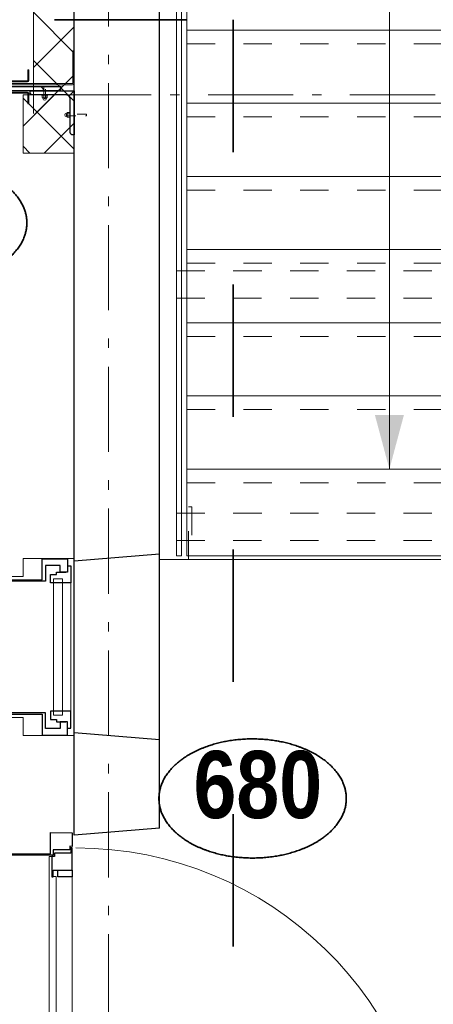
# Model space of a CAD drawing. Header units: millimetres. Extents: x 274611 to 571164, y 158736 to 298905.
# Tile 154 of 172: x 545654 to 546868, y 207620 to 210513. Entities that reach past the tile are written whole.
import ezdxf
from ezdxf.enums import TextEntityAlignment as Align

# ---------------------------------------------------------------- set-up
doc = ezdxf.new("R2010")
doc.units = ezdxf.units.MM
doc.header["$LTSCALE"] = 400
for name, pattern in [('STYLE_01', [0.416641, 0.208282, -0.208359]), ('STYLE_06', [1.041641, 0.625, -0.208282, 0.069427, -0.138931]), ('STYLE_21', [0.138889, 0.069444, -0.069444]), ('STYLE_22', [1.944444, 0.972222, -0.972222])]:
    doc.linetypes.add(name, pattern=pattern)
for name, color, linetype, lineweight in [('Binnenkozijnen', 140, 'Continuous', 15), ('Buitenkozijnen', 140, 'Continuous', 15), ('Detailaanduiding', 5, 'Continuous', 70), ('Fragmentaanduiding', 1, 'STYLE_22', 35), ('Lijn-afbreek', 140, 'STYLE_06', 15), ('mat-beton (ihwg)', 5, 'Continuous', 25), ('mat-isolatie', 140, 'Continuous', 15), ('mat-naaldhout', 140, 'Continuous', 15), ('mat-staal', 5, 'Continuous', 25), ('None', 7, 'Continuous', 9)]:
    doc.layers.add(name, color=color, linetype=linetype, lineweight=lineweight)
doc.styles.add('Arial Narrow (bold)', font='ARIALNB.TTF', dxfattribs={"height": 172.861111})
doc.styles.get("Standard").update_dxf_attribs({"font": 'arial.ttf'})

# ---------------------------------------------------------------- blocks, each defined once
blk = doc.blocks.new('*X468')
at = {"layer": 'None', "lineweight": 13}
for p, q in [((37321.1, 8492.4), (37441.1, 8372.4)), ((37321.1, 8351), (37441.1, 8231)), ((37321.1, 8209.6), (37411.2, 8119.6))]:
    blk.add_line(p, q, dxfattribs=at)
at = {"layer": 'None', "lineweight": 5}
for p, q in [((37321.1, 8329.7), (37441.1, 8449.7)), ((37324.6, 8191.8), (37441.1, 8308.3)), ((37401.7, 8127.5), (37441.1, 8166.9))]:
    blk.add_line(p, q, dxfattribs=at)
blk = doc.blocks.new('*X469')
at = {"layer": 'None', "lineweight": 5}
for p, q in [((37290.7, 8157.9), (37382.5, 8249.7)), ((37353, 8078.8), (37441.1, 8166.8))]:
    blk.add_line(p, q, dxfattribs=at)
at = {"layer": 'None', "lineweight": 13}
for p, q in [((37422.5, 8249.7), (37441.1, 8231.1)), ((37290.7, 8240.1), (37441.1, 8089.7)), ((37290.7, 8098.7), (37310.6, 8078.8))]:
    blk.add_line(p, q, dxfattribs=at)
blk = doc.blocks.new('*U766')
at = {"layer": 'Lijn-afbreek', "color": 43, "linetype": 'Continuous', "lineweight": 9}
for p, q in [((37771.1, 9135), (38956.4, 9135)), ((37771.1, 9135), (37771.1, 8880)), ((38956.4, 8880), (38956.4, 9135)), ((37771.1, 8880), (38956.4, 8880))]:
    blk.add_line(p, q, dxfattribs=at)
blk = doc.blocks.new('*U767')
at = {"layer": 'Lijn-afbreek', "color": 43, "linetype": 'Continuous', "lineweight": 9}
for p, q in [((37771.1, 8655), (37771.1, 8415)), ((37771.1, 8655), (38961.1, 8655)), ((38961.1, 8655), (38961.1, 8415)), ((37771.1, 8440), (38961.1, 8440))]:
    blk.add_line(p, q, dxfattribs=at)
at = {"layer": 'Lijn-afbreek', "color": 43, "linetype": 'STYLE_01', "lineweight": 9}
blk.add_line((37771.1, 8400), (38961.1, 8400), dxfattribs=at)
blk = doc.blocks.new('*U768')
at = {"layer": 'Lijn-afbreek', "color": 43, "linetype": 'Continuous', "lineweight": 9}
for p, q in [((37771.1, 8440), (37771.1, 8200)), ((37771.1, 8440), (38961.1, 8440)), ((38961.1, 8440), (38961.1, 8200)), ((37771.1, 8225), (38961.1, 8225))]:
    blk.add_line(p, q, dxfattribs=at)
at = {"layer": 'Lijn-afbreek', "color": 43, "linetype": 'STYLE_01', "lineweight": 9}
blk.add_line((37771.1, 8185), (38961.1, 8185), dxfattribs=at)
blk = doc.blocks.new('*U769')
at = {"layer": 'Lijn-afbreek', "color": 43, "linetype": 'Continuous', "lineweight": 9}
for p, q in [((37771.1, 8225), (37771.1, 7985)), ((37771.1, 8225), (38961.1, 8225)), ((38961.1, 8225), (38961.1, 7985)), ((37771.1, 8010), (38961.1, 8010))]:
    blk.add_line(p, q, dxfattribs=at)
at = {"layer": 'Lijn-afbreek', "color": 43, "linetype": 'STYLE_01', "lineweight": 9}
blk.add_line((37771.1, 7970), (38961.1, 7970), dxfattribs=at)
blk = doc.blocks.new('*U770')
at = {"layer": 'Lijn-afbreek', "color": 43, "linetype": 'Continuous', "lineweight": 9}
for p, q in [((37771.1, 8010), (37771.1, 7770)), ((37771.1, 8010), (38961.1, 8010)), ((38961.1, 8010), (38961.1, 7770)), ((37771.1, 7795), (38961.1, 7795))]:
    blk.add_line(p, q, dxfattribs=at)
at = {"layer": 'Lijn-afbreek', "color": 43, "linetype": 'STYLE_01', "lineweight": 9}
blk.add_line((37771.1, 7755), (38961.1, 7755), dxfattribs=at)
blk = doc.blocks.new('*U771')
at = {"layer": 'Lijn-afbreek', "color": 43, "linetype": 'Continuous', "lineweight": 9}
for p, q in [((37771.1, 7795), (37771.1, 7555)), ((37771.1, 7795), (38961.1, 7795)), ((38961.1, 7795), (38961.1, 7555)), ((37771.1, 7580), (38961.1, 7580))]:
    blk.add_line(p, q, dxfattribs=at)
at = {"layer": 'Lijn-afbreek', "color": 43, "linetype": 'STYLE_01', "lineweight": 9}
blk.add_line((37771.1, 7540), (38961.1, 7540), dxfattribs=at)
blk = doc.blocks.new('*U772')
at = {"layer": 'Lijn-afbreek', "color": 43, "linetype": 'Continuous', "lineweight": 9}
for p, q in [((37771.1, 7580), (37771.1, 7340)), ((37771.1, 7580), (38961.1, 7580)), ((38961.1, 7580), (38961.1, 7340)), ((37771.1, 7365), (38961.1, 7365))]:
    blk.add_line(p, q, dxfattribs=at)
at = {"layer": 'Lijn-afbreek', "color": 43, "linetype": 'STYLE_01', "lineweight": 9}
blk.add_line((37771.1, 7325), (38961.1, 7325), dxfattribs=at)
blk = doc.blocks.new('*U773')
at = {"layer": 'Lijn-afbreek', "color": 43, "linetype": 'Continuous', "lineweight": 9}
for p, q in [((37771.1, 7365), (37771.1, 7125)), ((37771.1, 7365), (38961.1, 7365)), ((38961.1, 7365), (38961.1, 7125)), ((37771.1, 7150), (38961.1, 7150))]:
    blk.add_line(p, q, dxfattribs=at)
at = {"layer": 'Lijn-afbreek', "color": 43, "linetype": 'STYLE_01', "lineweight": 9}
blk.add_line((37771.1, 7110), (38961.1, 7110), dxfattribs=at)
blk = doc.blocks.new('*U774')
at = {"layer": 'Lijn-afbreek', "color": 43, "linetype": 'Continuous', "lineweight": 9}
for p, q in [((37771.1, 8870), (37771.1, 8630)), ((37771.1, 8870), (38961.1, 8870)), ((38961.1, 8870), (38961.1, 8630)), ((37771.1, 8655), (38961.1, 8655))]:
    blk.add_line(p, q, dxfattribs=at)
at = {"layer": 'Lijn-afbreek', "color": 43, "linetype": 'STYLE_01', "lineweight": 9}
blk.add_line((37771.1, 8615), (38961.1, 8615), dxfattribs=at)
blk = doc.blocks.new('*U775')
at = {"layer": 'Lijn-afbreek', "color": 8, "linetype": 'Continuous', "lineweight": 5}
blk.add_line((38366.1, 8655), (38366.1, 7150), dxfattribs=at)
at = {"layer": 'Lijn-afbreek', "color": 8, "lineweight": 5}
blk.add_solid([(38366.1, 7150), (38323.6, 7308.8), (38408.6, 7308.8)], dxfattribs=at)
at = {"layer": 'None', "color": 43, "linetype": 'Continuous', "lineweight": 9}
blk.add_lwpolyline([(37771.1, 7150), (38961.1, 7150), (38961.1, 6895), (37771.1, 6895)], close=True, dxfattribs=at)
at = {"layer": 'None', "color": 7}
for name in ['*U766', '*U774', '*U767', '*U768', '*U769', '*U770', '*U771', '*U772', '*U773']:
    blk.add_blockref(name, (0, 0), dxfattribs=at)
blk = doc.blocks.new('*U776')
at = {"layer": 'Lijn-afbreek', "color": 43, "linetype": 'Continuous', "lineweight": 9}
blk.add_lwpolyline([(37756.1, 6895), (37741.1, 6895), (37741.1, 9135), (37756.1, 9135)], close=True, dxfattribs=at)
at = {"layer": 'None', "color": 43, "linetype": 'Continuous', "lineweight": 9}
blk.add_line((38991.1, 6885), (37691.1, 6885), dxfattribs=at)
at = {"layer": 'None', "color": 7}
blk.add_blockref('*U775', (0, 0), dxfattribs=at)
blk = doc.blocks.new('*U777')
at = {"layer": 'Lijn-afbreek', "color": 43, "linetype": 'STYLE_01', "lineweight": 9}
for points in [[(37741.1, 7652.4), (38991.1, 7652.4), (38991.1, 7732.4), (37741.1, 7732.4)], [(37741.1, 6940.7), (38991.1, 6940.7), (38991.1, 7020.7), (37741.1, 7020.7)]]:
    blk.add_lwpolyline(points, close=True, dxfattribs=at)
at = {"layer": 'None', "color": 43, "linetype": 'STYLE_01', "lineweight": 9}
blk.add_lwpolyline([(37776.1, 7039.1), (37786.1, 7039.1), (37786.1, 6885), (37776.1, 6885)], close=True, dxfattribs=at)
blk = doc.blocks.new('*U779')
at = {"layer": 'None', "color": 7}
for name in ['*U776', '*U777']:
    blk.add_blockref(name, (0, 0), dxfattribs=at)
blk = doc.blocks.new('*U1303')
at = {"layer": 'Buitenkozijnen', "color": 92, "linetype": 'Continuous', "lineweight": 25}
for p, q in [((37691.1, 6900), (37441.1, 6880)), ((37691.1, 6355), (37441.1, 6375))]:
    blk.add_line(p, q, dxfattribs=at)
at = {"layer": 'Buitenkozijnen', "color": 43, "linetype": 'Continuous', "lineweight": 9}
blk.add_lwpolyline([(37291.1, 6367.5), (37291.1, 6420), (37241.1, 6420), (37241.1, 6835), (37291.1, 6835), (37291.1, 6887.5), (37441.1, 6887.5), (37441.1, 6880), (37691.1, 6900), (37691.1, 6355), (37441.1, 6375), (37441.1, 6367.5)], close=True, dxfattribs=at)
at = {"layer": 'None', "color": 8, "linetype": 'Continuous', "lineweight": 5}
blk.add_line((37431.1, 6815.8), (37431.1, 6439.3), dxfattribs=at)
at = {"layer": 'None', "color": 92, "linetype": 'Continuous', "lineweight": 25}
for points in [[(37421.1, 6886.8), (37421.1, 6847.8), (37399.4, 6847.8), (37399.4, 6866.8), (37356.1, 6866.8), (37356.1, 6821), (37241.1, 6821), (37241.1, 6825), (37347.1, 6825), (37347.1, 6886.8), (37366.1, 6886.8), (37366.1, 6886.8)], [(37421.1, 6368.3), (37421.1, 6407.3), (37399.4, 6407.3), (37399.4, 6388.3), (37356.1, 6388.3), (37356.1, 6434), (37241.1, 6434), (37241.1, 6430), (37347.1, 6430), (37347.1, 6368.3), (37366.1, 6368.3), (37366.1, 6368.3)]]:
    blk.add_lwpolyline(points, close=True, dxfattribs=at)
for points in [[(37421.1, 6865.8), (37431.1, 6865.8), (37431.1, 6815.8), (37371.1, 6815.8), (37371.1, 6840.9), (37389.2, 6840.9), (37389.2, 6847.8), (37416.4, 6847.8)], [(37421.1, 6389.3), (37431.1, 6389.3), (37431.1, 6439.3), (37371.1, 6439.3), (37371.1, 6414.1), (37389.2, 6414.1), (37389.2, 6407.3), (37416.4, 6407.3)]]:
    blk.add_lwpolyline(points, dxfattribs=at)
at = {"layer": 'None', "color": 140, "linetype": 'Continuous', "lineweight": 15}
blk.add_lwpolyline([(37406.9, 6827.5), (37406.9, 6427.5), (37380.5, 6427.5), (37380.5, 6827.5)], close=True, dxfattribs=at)
blk = doc.blocks.new('*U1304')
at = {"layer": 'Binnenkozijnen', "color": 92, "linetype": 'Continuous', "lineweight": 25}
for points in [[(37434.6, 5972.1), (37435.1, 5972.1), (37435.1, 6037), (37431.4, 6037), (37431.4, 6022.1), (37382.6, 6022.1), (37382.6, 6012.1), (37375.1, 6012.1), (37375.1, 5952.1), (37378.6, 5952.1), (37378.6, 5972.1), (37392.6, 5972.1)], [(37434.6, 5078), (37435.1, 5078), (37435.1, 5013), (37431.4, 5013), (37431.4, 5028), (37382.6, 5028), (37382.6, 5038), (37375.1, 5038), (37375.1, 5098), (37378.6, 5098), (37378.6, 5078), (37392.6, 5078)]]:
    blk.add_lwpolyline(points, dxfattribs=at)
for points in [[(37392.6, 5972.1), (37434.6, 5972.1), (37434.6, 5952.1), (37392.6, 5952.1)], [(37392.6, 5098), (37434.6, 5098), (37434.6, 5078), (37392.6, 5078)]]:
    blk.add_lwpolyline(points, close=True, dxfattribs=at)
at = {"layer": 'None', "color": 8, "linetype": 'Continuous', "lineweight": 5}
blk.add_line((37434.6, 5952.1), (37434.6, 5098), dxfattribs=at)
at = {"layer": 'None', "color": 43, "linetype": 'Continuous', "lineweight": 9}
blk.add_line((37434.6, 5010.6), (38493.8, 5015.9), dxfattribs=at)
at = {"layer": 'None', "color": 92, "linetype": 'Continuous', "lineweight": 25}
for points in [[(37435.1, 6081.1), (37435.1, 6041.1), (37427.6, 6042.1), (37427.6, 6032.1), (37378.6, 6032.1), (37378.6, 6016.1), (37241.1, 6016.1), (37241.1, 6020.1), (37371.1, 6020.1), (37371.1, 6066.1), (37371.1, 6066.1), (37371.1, 6082.1)], [(37435.1, 4969), (37435.1, 5009), (37427.6, 5008), (37427.6, 5018), (37378.6, 5018), (37378.6, 5034), (37241.1, 5034), (37241.1, 5030), (37371.1, 5030), (37371.1, 4984), (37371.1, 4984), (37371.1, 4968)]]:
    blk.add_lwpolyline(points, close=True, dxfattribs=at)
at = {"layer": 'None', "color": 140, "linetype": 'Continuous', "lineweight": 15}
blk.add_lwpolyline([(37388.1, 5094.7), (37388.1, 5952.9), (37375.1, 5952.9), (37375.1, 6012.1), (37367.1, 6012.1), (37367.1, 5038), (37375.1, 5038), (37375.1, 5094.7)], close=True, dxfattribs=at)
at = {"layer": 'None', "color": 43, "linetype": 'Continuous', "lineweight": 9}
blk.add_arc((37446.1, 4989), 1048.1, 1.4703, 90, dxfattribs=at)
blk = doc.blocks.new('*U1305')
at = {"layer": 'mat-naaldhout', "color": 92, "lineweight": 25}
blk.add_line((37691.1, 6095), (37441.1, 6075), dxfattribs=at)
at = {"layer": 'Binnenkozijnen', "color": 7}
blk.add_blockref('*U1303', (0, 0), dxfattribs=at)
at = {"layer": 'None', "color": 7}
blk.add_blockref('*U1304', (0, 0), dxfattribs=at)
blk = doc.blocks.new('*X1360')
at = {"layer": 'None', "lineweight": 9}
blk.add_line((-36.4, -36.4), (-20.3, -20.3), dxfattribs=at)
blk = doc.blocks.new('*U1361')
at = {"layer": 'None', "color": 92, "linetype": 'Continuous', "lineweight": 25, "flags": 128}
blk.add_lwpolyline([(-36.4, -36.4), (-36.4, 93.6), (-31.4, 93.6, -0.414214), (-24.4, 86.6), (-24.4, -10.4, 0.414214), (-10.4, -24.4), (86.6, -24.4, -0.414214), (93.6, -31.4), (93.6, -36.4)], format="xyb", close=True, dxfattribs=at)
at = {"layer": 'None', "color": 92}
blk.add_blockref('*X1360', (0, 0), dxfattribs=at)
blk = doc.blocks.new('*X1362')
at = {"layer": 'None', "lineweight": 25}
for p, q in [((0, 141.4), (12, 153.4)), ((141.4, 0), (153.4, 12))]:
    blk.add_line(p, q, dxfattribs=at)
at = {"layer": 'None', "lineweight": 9}
blk.add_line((0, 0), (14.3, 14.3), dxfattribs=at)
blk = doc.blocks.new('*U1363')
at = {"layer": 'mat-staal', "lineweight": 25, "flags": 128}
blk.add_lwpolyline([(0, 0), (0, 200), (6, 200, -0.414214), (12, 194), (12, 20, 0.414214), (20, 12), (154, 12, -0.414214), (160, 6), (160, 0)], format="xyb", close=True, dxfattribs=at)
at = {"layer": 'mat-staal'}
blk.add_blockref('*X1362', (0, 0), dxfattribs=at)
blk = doc.blocks.new('*U1364')
at = {"layer": 'None', "color": 140, "linetype": 'Continuous', "lineweight": 15}
for p, q in [((37304.4, 8323.2), (37304.4, 8291.7)), ((37304.4, 8323.2), (37307.4, 8323.2)), ((37307.4, 8323.2), (37307.4, 8291.7)), ((37182.4, 8291.2), (37303.9, 8291.2)), ((37182.4, 8288.2), (37182.4, 8291.2)), ((37182.4, 8288.2), (37303.9, 8288.2))]:
    blk.add_line(p, q, dxfattribs=at)
for radius in [0.5, 3.5]:
    blk.add_arc((37303.9, 8291.7), radius, 270, 360, dxfattribs=at)
blk = doc.blocks.new('*U1365')
at = {"layer": 'None', "color": 140, "linetype": 'Continuous', "lineweight": 15}
for p, q in [((37437.1, 8379.2), (37437.1, 8284.2)), ((37437.1, 8379.2), (37441.1, 8379.2)), ((37441.1, 8379.2), (37441.1, 8284.2)), ((37172.4, 8283.2), (37436.1, 8283.2)), ((37172.4, 8279.2), (37172.4, 8283.2)), ((37172.4, 8279.2), (37436.1, 8279.2))]:
    blk.add_line(p, q, dxfattribs=at)
for radius in [1, 5]:
    blk.add_arc((37436.1, 8284.2), radius, 270, 360, dxfattribs=at)
blk = doc.blocks.new('*U1366')
at = {"layer": 'None', "color": 140, "linetype": 'Continuous', "lineweight": 15}
for p, q in [((37182.4, 8258), (37182.4, 8255)), ((37303.9, 8258), (37182.4, 8258)), ((37303.9, 8255), (37182.4, 8255)), ((37304.4, 8254.5), (37304.4, 8223)), ((37307.4, 8254.5), (37307.4, 8223)), ((37304.4, 8223), (37307.4, 8223))]:
    blk.add_line(p, q, dxfattribs=at)
for radius in [3.5, 0.5]:
    blk.add_arc((37303.9, 8254.5), radius, 0, 90, dxfattribs=at)
blk = doc.blocks.new('*U1369')
at = {"layer": 'None', "color": 8, "lineweight": 5}
for p, q in [((37418.1, 8195.9), (37420.1, 8195.9)), ((37418.1, 8185.9), (37420.1, 8185.9))]:
    blk.add_line(p, q, dxfattribs=at)
at = {"layer": 'None', "color": 8, "linetype": 'Continuous', "lineweight": 5}
for p, q in [((37427.1, 8193.9), (37421.1, 8193.9)), ((37427.1, 8187.9), (37421.1, 8187.9))]:
    blk.add_line(p, q, dxfattribs=at)
at = {"layer": 'None', "color": 8, "linetype": 'STYLE_21', "lineweight": 5}
blk.add_lwpolyline([(37418.1, 8188.4), (37477.1, 8188.4), (37477.1, 8193.4), (37418.1, 8193.4)], close=True, dxfattribs=at)
at = {"layer": 'None', "color": 8, "linetype": 'Continuous', "lineweight": 5, "flags": 128}
blk.add_lwpolyline([(37428.1, 8184.9, -0.414214), (37427.1, 8183.9), (37421.1, 8183.9, -0.414214), (37420.1, 8184.9), (37420.1, 8196.9, -0.414214), (37421.1, 8197.9), (37427.1, 8197.9, -0.414214), (37428.1, 8196.9)], format="xyb", close=True, dxfattribs=at)
at = {"layer": 'None', "color": 8, "linetype": 'Continuous', "lineweight": 5}
blk.add_lwpolyline([(37428.1, 8199.9), (37429.1, 8199.9), (37429.1, 8181.9), (37428.1, 8181.9)], close=True, dxfattribs=at)
at = {"layer": 'None', "color": 8, "lineweight": 5}
blk.add_arc((37418.1, 8190.9), 5, 90, 270, dxfattribs=at)
at = {"layer": 'None', "color": 8, "linetype": 'Continuous', "lineweight": 5}
for centre, start, end in [((37421.1, 8194.9), 180, 270), ((37421.1, 8192.9), 90, 180), ((37421.1, 8188.9), 180, 270), ((37421.1, 8186.9), 90, 180), ((37427.1, 8194.9), 270, 0), ((37427.1, 8188.9), 270, 0), ((37427.1, 8186.9), 0, 90)]:
    blk.add_arc(centre, 1, start, end, dxfattribs=at)
blk = doc.blocks.new('*U1370')
at = {"layer": 'None', "color": 8, "linetype": 'Continuous', "lineweight": 5}
for p, q in [((37351.2, 8247.9), (37351.2, 8241.9)), ((37357.2, 8247.9), (37357.2, 8241.9))]:
    blk.add_line(p, q, dxfattribs=at)
at = {"layer": 'None', "color": 8, "lineweight": 5}
for p, q in [((37349.2, 8238.9), (37349.2, 8240.9)), ((37359.2, 8238.9), (37359.2, 8240.9))]:
    blk.add_line(p, q, dxfattribs=at)
at = {"layer": 'None', "color": 8, "linetype": 'STYLE_21', "lineweight": 5}
blk.add_lwpolyline([(37356.7, 8238.9), (37356.7, 8273.9), (37351.7, 8273.9), (37351.7, 8238.9)], close=True, dxfattribs=at)
at = {"layer": 'None', "color": 8, "linetype": 'Continuous', "lineweight": 5}
blk.add_lwpolyline([(37345.2, 8249.9), (37363.2, 8249.9), (37363.2, 8248.9), (37345.2, 8248.9)], close=True, dxfattribs=at)
at = {"layer": 'None', "color": 8, "linetype": 'Continuous', "lineweight": 5, "flags": 128}
blk.add_lwpolyline([(37360.2, 8248.9, -0.414214), (37361.2, 8247.9), (37361.2, 8241.9, -0.414214), (37360.2, 8240.9), (37348.2, 8240.9, -0.414214), (37347.2, 8241.9), (37347.2, 8247.9, -0.414214), (37348.2, 8248.9)], format="xyb", close=True, dxfattribs=at)
at = {"layer": 'None', "color": 8, "linetype": 'Continuous', "lineweight": 5}
for centre, start, end in [((37350.2, 8247.9), 0, 90), ((37356.2, 8247.9), 0, 90), ((37358.2, 8247.9), 90, 180), ((37350.2, 8241.9), 270, 0), ((37352.2, 8241.9), 180, 270), ((37356.2, 8241.9), 270, 0), ((37358.2, 8241.9), 180, 270)]:
    blk.add_arc(centre, 1, start, end, dxfattribs=at)
at = {"layer": 'None', "color": 8, "lineweight": 5}
blk.add_arc((37354.2, 8238.9), 5, 180, 0, dxfattribs=at)
blk = doc.blocks.new('*U1373')
at = {"layer": 'mat-staal'}
for name, p, rotation in [('*U1363', (37201.1, 8273.9), 270), ('*U1361', (37404.7, 8225.5), 180)]:
    blk.add_blockref(name, p, dxfattribs=dict(at, rotation=rotation))
at = {"layer": 'None', "color": 7}
for name in ['*U1365', '*U1364', '*U1370', '*U1366', '*U1369']:
    blk.add_blockref(name, (0, 0), dxfattribs=at)
blk = doc.blocks.new('*U1374')
at = {"layer": 'None', "color": 7}
blk.add_blockref('*U1373', (0, 0), dxfattribs=at)
blk = doc.blocks.new('Detail')
at = {"layer": 'Detailaanduiding', "color": 1, "linetype": 'Continuous', "lineweight": 35}
blk.add_open_spline([(-134.1, 153.9), (-70.3, 177.4), (77, 177.4), (140.9, 153.9), (204.7, 130.5), (241.5, 89.9), (278.4, 49.3), (278.4, 2.4), (278.4, -44.5), (241.5, -85.1), (204.7, -125.7), (140.9, -149.2), (77, -172.6), (-70.3, -172.6), (-134.1, -149.2), (-198, -125.7), (-234.8, -85.1), (-271.6, -44.5), (-271.6, 2.4), (-271.6, 49.3), (-234.8, 89.9), (-198, 130.5), (-134.1, 153.9)], degree=2, knots=[0, 0, 0, 0.097932, 0.195864, 0.195864, 0.280023, 0.280023, 0.347931, 0.347931, 0.415846, 0.415846, 0.5, 0.5, 0.597932, 0.695864, 0.695864, 0.780023, 0.780023, 0.847931, 0.847931, 0.915846, 0.915846, 1, 1, 1], dxfattribs=at)
at = {"layer": 'Detailaanduiding', "style": 'Arial Narrow (bold)'}
blk.add_attdef('Detail', text='', height=197.6, dxfattribs=at).set_placement((-170.2, 142.2), align=Align.TOP_LEFT)
at = {"layer": 'None', "color": 0, "flags": 1}
blk.add_attdef('Fragment', (-271.6, -528.2), '', height=197.6, dxfattribs=at)

msp = doc.modelspace()

# ---------------------------------------------------------------- linework, layer by layer
at = {"layer": 'Fragmentaanduiding', "lineweight": 35}
msp.add_lwpolyline([(537200.18474, 210511.95664), (546280.18474, 210511.95664), (546280.18474, 206151.95664), (537200.18474, 206151.95664)], close=True, dxfattribs=at)
at = {"layer": 'mat-beton (ihwg)', "lineweight": 25}
for p, q in [((545814.22537, 208116.95664), (545814.22537, 242941.95664)), ((546064.22537, 208136.95664), (546064.22537, 212021.95683))]:
    msp.add_line(p, q, dxfattribs=at)
at = {"layer": 'mat-isolatie', "lineweight": 15}
for p, q in [((545694.22537, 210236.58818), (545694.22537, 243061.95664)), ((545814.22537, 210136.58818), (545814.22537, 242941.95664))]:
    msp.add_line(p, q, dxfattribs=at)
at = {"layer": 'None', "color": 43, "linetype": 'STYLE_06', "lineweight": 9}
for p, q in [((545914.18474, 244491.7438), (545914.18474, 203291.79664)), ((563123.08474, 210291.95664), (544415.11474, 210291.95664))]:
    msp.add_line(p, q, dxfattribs=at)
at = {"layer": 'None', "color": 140, "linetype": 'Continuous', "lineweight": 15}
msp.add_lwpolyline([(545663.78489, 210291.61256), (545814.18489, 210291.61256), (545814.18489, 210120.71864), (545663.78489, 210120.71864)], close=True, dxfattribs=at)

# ---------------------------------------------------------------- block references
at = {"layer": 'Detailaanduiding', "color": 7}
for p, values in [((545396.4945, 209912.966), {'Detail': '270'}), ((546334.2936, 208222.0937), {'Detail': '680'})]:
    msp.add_blockref('Detail', p, dxfattribs=at).add_auto_attribs(values)
at = {"layer": 'mat-isolatie'}
msp.add_blockref('*X468', (508373.12537, 202041.95664), dxfattribs=at)
at = {"layer": 'None', "color": 7}
for name in ['*U779', '*U1374', '*U1305']:
    msp.add_blockref(name, (508373.12537, 202041.95664), dxfattribs=at)
at = {"layer": 'None', "color": 140}
msp.add_blockref('*X469', (508373.12537, 202041.95664), dxfattribs=at)

doc.saveas('drawing.dxf')
